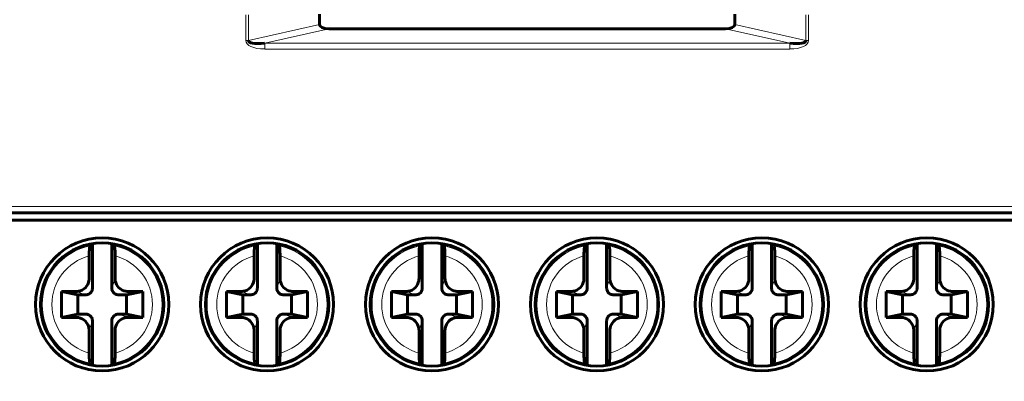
# Model space of a CAD drawing. Header units: millimetres. Extents: x 0 to 841, y 0 to 594.
# Tile 7 of 29: x 225 to 255, y 241 to 252. Entities that reach past the tile are written whole.
import ezdxf

# ---------------------------------------------------------------- set-up
doc = ezdxf.new("R2010")
doc.units = ezdxf.units.MM
doc.linetypes.add('K5LT_BASIC', pattern=[0])
doc.linetypes.add('K5LT_THIN', pattern=[0])
doc.layers.add('Системный слой', color=7, linetype='Continuous')
doc.styles.add('KDIMTEXTSTYLE', font='GOST_AU.SHX', dxfattribs={"width": 0.96, "oblique": 15, "height": 5})
doc.dimstyles.new('KDIMSTYLE (1.00)', dxfattribs={"dimtxt": 5, "dimasz": 1, "dimexe": 2, "dimexo": 0, "dimgap": 1, "dimtad": 1, "dimtxsty": 'KDIMTEXTSTYLE', "dimsah": 1, "dimcen": 0, "dimdle": 1, "dimadec": 0, "dimazin": 0, "dimtfac": 0.667, "dimtmove": 0, "dimatfit": 3, "dimfxl": 1, "dimtvp": 1, "dimtolj": 1, "dimtzin": 0, "dimarcsym": 0})

# ---------------------------------------------------------------- blocks, each defined once
blk = doc.blocks.new('KDIMARROW_01')
at = {"layer": 'Системный слой'}
blk.add_hatch(color=0, dxfattribs=at).paths.add_polyline_path([(0, 0), (-5, 0.658), (-4.5, 0), (-5, -0.658)])
at = {"layer": 'Системный слой', "color": 0, "linetype": 'K5LT_THIN', "lineweight": 18}
for p, q in [((-4.5, 0), (-5, 0.658)), ((-5, 0.658), (0, 0)), ((0, 0), (-5, -0.658)), ((-5, -0.658), (-4.5, 0)), ((0, 0), (-1, 0))]:
    blk.add_line(p, q, dxfattribs=at)

msp = doc.modelspace()

# ---------------------------------------------------------------- linework, layer by layer
at = {"layer": 'Системный слой', "color": 7, "linetype": 'K5LT_THIN', "lineweight": 18}
for p, q in [((231.932, 251.293), (231.932, 252.081)), ((232.014, 252.081), (232.014, 251.293)), ((249.179, 251.293), (249.179, 252.081)), ((249.261, 252.081), (249.261, 251.293)), ((232.014, 251.293), (234.203, 251.784)), ((246.991, 251.784), (249.179, 251.293)), ((234.492, 251.652), (232.511, 251.207)), ((248.683, 251.207), (246.701, 251.652)), ((232.014, 251.293), (231.932, 251.293)), ((232.511, 251.207), (232.511, 251.028)), ((232.511, 251.207), (248.683, 251.207)), ((248.683, 251.207), (248.683, 251.028)), ((249.261, 251.293), (249.179, 251.293)), ((248.683, 251.028), (232.511, 251.028)), ((194.435, 246.174), (265.641, 246.174)), ((227.905, 243.952), (227.805, 243.652)), ((232.985, 243.952), (232.885, 243.652)), ((238.065, 243.952), (237.965, 243.652)), ((243.145, 243.952), (243.045, 243.652)), ((248.225, 243.952), (248.125, 243.652)), ((253.305, 243.952), (253.205, 243.652)), ((226.705, 243.552), (227.005, 243.452)), ((231.785, 243.552), (232.085, 243.452)), ((236.865, 243.552), (237.165, 243.452)), ((241.945, 243.552), (242.245, 243.452)), ((247.025, 243.552), (247.325, 243.452)), ((252.105, 243.552), (252.405, 243.452)), ((227.105, 242.352), (227.205, 242.652)), ((228.305, 242.752), (228.005, 242.852)), ((232.185, 242.352), (232.285, 242.652)), ((233.385, 242.752), (233.085, 242.852)), ((237.265, 242.352), (237.365, 242.652)), ((238.465, 242.752), (238.165, 242.852)), ((242.345, 242.352), (242.445, 242.652)), ((243.545, 242.752), (243.245, 242.852)), ((247.425, 242.352), (247.525, 242.652)), ((248.625, 242.752), (248.325, 242.852)), ((252.505, 242.352), (252.605, 242.652)), ((253.705, 242.752), (253.405, 242.852))]:
    msp.add_line(p, q, dxfattribs=at)
at = {"layer": 'Системный слой', "color": 150, "linetype": 'K5LT_BASIC', "lineweight": 60, "true_color": 0x0080ff}
for p, q in [((234.203, 251.784), (234.203, 252.107)), ((246.991, 252.107), (246.991, 251.784)), ((246.701, 251.652), (234.492, 251.652)), ((265.641, 245.974), (194.435, 245.974)), ((265.605, 245.752), (194.485, 245.752)), ((227.205, 245.028), (227.205, 243.652)), ((227.805, 245.028), (227.805, 243.652)), ((232.252, 245.023), (232.211, 244.961)), ((232.285, 245.028), (232.285, 243.652)), ((232.885, 245.028), (232.885, 243.652)), ((237.365, 245.028), (237.365, 243.652)), ((237.965, 245.028), (237.965, 243.652)), ((242.445, 245.028), (242.445, 243.652)), ((243.045, 245.028), (243.045, 243.652)), ((247.525, 245.028), (247.525, 243.652)), ((248.125, 245.028), (248.125, 243.652)), ((252.605, 245.028), (252.605, 243.652)), ((253.205, 245.028), (253.205, 243.652)), ((227.105, 243.952), (227.105, 244.649)), ((227.905, 243.952), (227.905, 244.649)), ((232.185, 243.952), (232.185, 244.649)), ((232.985, 243.952), (232.985, 244.649)), ((237.265, 243.952), (237.265, 244.649)), ((238.065, 243.952), (238.065, 244.649)), ((242.345, 243.952), (242.345, 244.649)), ((243.145, 243.952), (243.145, 244.649)), ((247.425, 243.952), (247.425, 244.649)), ((248.225, 243.952), (248.225, 244.649)), ((252.505, 243.952), (252.505, 244.649)), ((253.305, 243.952), (253.305, 244.649)), ((226.255, 243.552), (226.755, 243.452)), ((226.255, 243.552), (226.255, 242.752)), ((226.705, 243.552), (226.255, 243.552)), ((228.755, 243.552), (228.255, 243.452)), ((228.305, 243.552), (228.755, 243.552)), ((228.755, 242.752), (228.755, 243.552)), ((231.335, 243.552), (231.335, 242.752)), ((231.785, 243.552), (231.335, 243.552)), ((231.335, 243.552), (231.835, 243.452)), ((233.835, 243.552), (233.335, 243.452)), ((233.385, 243.552), (233.835, 243.552)), ((233.835, 242.752), (233.835, 243.552)), ((236.415, 243.552), (236.915, 243.452)), ((236.415, 243.552), (236.415, 242.752)), ((236.865, 243.552), (236.415, 243.552)), ((238.915, 243.552), (238.415, 243.452)), ((238.465, 243.552), (238.915, 243.552)), ((238.915, 242.752), (238.915, 243.552)), ((241.495, 243.552), (241.995, 243.452)), ((241.945, 243.552), (241.495, 243.552)), ((241.495, 243.552), (241.495, 242.752)), ((243.995, 243.552), (243.495, 243.452)), ((243.545, 243.552), (243.995, 243.552)), ((243.995, 242.752), (243.995, 243.552)), ((246.575, 243.552), (247.075, 243.452)), ((246.575, 243.552), (246.575, 242.752)), ((247.025, 243.552), (246.575, 243.552)), ((249.075, 243.552), (248.575, 243.452)), ((248.625, 243.552), (249.075, 243.552)), ((249.075, 242.752), (249.075, 243.552)), ((251.655, 243.552), (252.155, 243.452)), ((251.655, 243.552), (251.655, 242.752)), ((252.105, 243.552), (251.655, 243.552)), ((254.155, 243.552), (253.655, 243.452)), ((253.705, 243.552), (254.155, 243.552)), ((254.155, 242.752), (254.155, 243.552)), ((226.755, 243.452), (227.005, 243.452)), ((226.755, 242.852), (226.755, 243.452)), ((228.005, 243.452), (228.255, 243.452)), ((228.255, 243.452), (228.255, 242.852)), ((231.835, 243.452), (232.085, 243.452)), ((231.835, 242.852), (231.835, 243.452)), ((233.085, 243.452), (233.335, 243.452)), ((233.335, 243.452), (233.335, 242.852)), ((236.915, 242.852), (236.915, 243.452)), ((236.915, 243.452), (237.165, 243.452)), ((238.165, 243.452), (238.415, 243.452)), ((238.415, 243.452), (238.415, 242.852)), ((241.995, 242.852), (241.995, 243.452)), ((241.995, 243.452), (242.245, 243.452)), ((243.245, 243.452), (243.495, 243.452)), ((243.495, 243.452), (243.495, 242.852)), ((247.075, 242.852), (247.075, 243.452)), ((247.075, 243.452), (247.325, 243.452)), ((248.325, 243.452), (248.575, 243.452)), ((248.575, 243.452), (248.575, 242.852)), ((252.155, 242.852), (252.155, 243.452)), ((252.155, 243.452), (252.405, 243.452)), ((253.405, 243.452), (253.655, 243.452)), ((253.655, 243.452), (253.655, 242.852)), ((226.255, 242.752), (226.755, 242.852)), ((226.705, 242.752), (226.255, 242.752)), ((227.005, 242.852), (226.755, 242.852)), ((227.205, 242.652), (227.205, 241.276)), ((227.805, 242.652), (227.805, 241.276)), ((228.255, 242.852), (228.005, 242.852)), ((228.755, 242.752), (228.255, 242.852)), ((228.305, 242.752), (228.755, 242.752)), ((231.335, 242.752), (231.835, 242.852)), ((231.785, 242.752), (231.335, 242.752)), ((232.085, 242.852), (231.835, 242.852)), ((232.285, 242.652), (232.285, 241.276)), ((232.885, 242.652), (232.885, 241.276)), ((233.335, 242.852), (233.085, 242.852)), ((233.835, 242.752), (233.335, 242.852)), ((233.385, 242.752), (233.835, 242.752)), ((236.415, 242.752), (236.915, 242.852)), ((236.865, 242.752), (236.415, 242.752)), ((237.165, 242.852), (236.915, 242.852)), ((237.365, 242.652), (237.365, 241.276)), ((237.965, 242.652), (237.965, 241.276)), ((238.415, 242.852), (238.165, 242.852)), ((238.915, 242.752), (238.415, 242.852)), ((238.465, 242.752), (238.915, 242.752)), ((241.495, 242.752), (241.995, 242.852)), ((241.945, 242.752), (241.495, 242.752)), ((242.245, 242.852), (241.995, 242.852)), ((242.445, 242.652), (242.445, 241.276)), ((243.045, 242.652), (243.045, 241.276)), ((243.495, 242.852), (243.245, 242.852)), ((243.995, 242.752), (243.495, 242.852)), ((243.545, 242.752), (243.995, 242.752)), ((246.575, 242.752), (247.075, 242.852)), ((247.025, 242.752), (246.575, 242.752)), ((247.325, 242.852), (247.075, 242.852)), ((247.525, 242.652), (247.525, 241.276)), ((248.125, 242.652), (248.125, 241.276)), ((248.575, 242.852), (248.325, 242.852)), ((249.075, 242.752), (248.575, 242.852)), ((248.625, 242.752), (249.075, 242.752)), ((251.655, 242.752), (252.155, 242.852)), ((252.105, 242.752), (251.655, 242.752)), ((252.405, 242.852), (252.155, 242.852)), ((252.605, 242.652), (252.605, 241.276)), ((253.205, 242.652), (253.205, 241.276)), ((253.655, 242.852), (253.405, 242.852)), ((254.155, 242.752), (253.655, 242.852)), ((253.705, 242.752), (254.155, 242.752)), ((227.105, 242.352), (227.105, 241.654)), ((227.905, 242.352), (227.905, 241.654)), ((232.185, 242.352), (232.185, 241.654)), ((232.985, 242.352), (232.985, 241.654)), ((237.265, 242.352), (237.265, 241.654)), ((238.065, 242.352), (238.065, 241.654)), ((242.345, 242.352), (242.345, 241.654)), ((243.145, 242.352), (243.145, 241.654)), ((247.425, 242.352), (247.425, 241.654)), ((248.225, 242.352), (248.225, 241.654)), ((252.505, 242.352), (252.505, 241.654)), ((253.305, 242.352), (253.305, 241.654)), ((227.838, 241.281), (227.879, 241.343)), ((237.998, 241.281), (238.039, 241.343)), ((243.078, 241.281), (243.119, 241.343)), ((248.158, 241.281), (248.199, 241.343)), ((253.238, 241.281), (253.279, 241.343))]:
    msp.add_line(p, q, dxfattribs=at)
for centre, radius in [((227.505, 243.152), 2.05), ((232.585, 243.152), 2.05), ((237.665, 243.152), 2.05), ((242.745, 243.152), 2.05), ((247.825, 243.152), 2.05), ((252.905, 243.152), 2.05), ((227.505, 243.152), 1.9), ((232.585, 243.152), 1.9), ((237.665, 243.152), 1.9), ((242.745, 243.152), 1.9), ((247.825, 243.152), 1.9), ((252.905, 243.152), 1.9)]:
    msp.add_circle(centre, radius, dxfattribs=at)
at = {"layer": 'Системный слой', "color": 7, "linetype": 'K5LT_THIN', "lineweight": 18}
for centre, radius, start, end in [((227.505, 243.152), 1.848, 101.6727, 258.3274), ((227.505, 243.152), 1.848, 0, 78.3274), ((232.585, 243.152), 1.848, 101.6726, 258.3274), ((232.585, 243.152), 1.848, 0, 78.3274), ((237.665, 243.152), 1.848, 101.6727, 258.3274), ((237.665, 243.152), 1.848, 360, 78.3274), ((242.745, 243.152), 1.848, 101.6727, 258.3274), ((242.745, 243.152), 1.848, 360, 78.3274), ((247.825, 243.152), 1.848, 101.6727, 258.3274), ((247.825, 243.152), 1.848, 0, 78.3274), ((252.905, 243.152), 1.848, 101.6727, 258.3274), ((252.905, 243.152), 1.848, 360, 78.3274), ((227.505, 243.152), 1.55, 104.9553, 255.0448), ((227.505, 243.152), 1.55, 284.9552, 75.0448), ((232.585, 243.152), 1.55, 104.9553, 255.0448), ((232.585, 243.152), 1.55, 284.9552, 75.0448), ((237.665, 243.152), 1.55, 104.9553, 255.0448), ((237.665, 243.152), 1.55, 284.9552, 75.0448), ((242.745, 243.152), 1.55, 104.9553, 255.0448), ((242.745, 243.152), 1.55, 284.9552, 75.0448), ((247.825, 243.152), 1.55, 104.9553, 255.0448), ((247.825, 243.152), 1.55, 284.9552, 75.0448), ((252.905, 243.152), 1.55, 104.9553, 255.0448), ((252.905, 243.152), 1.55, 284.9552, 75.0448), ((227.505, 243.152), 1.848, 281.6726, 0), ((232.585, 243.152), 1.848, 281.6727, 0), ((237.665, 243.152), 1.848, 281.6726, 0), ((242.745, 243.152), 1.848, 281.6726, 0), ((247.825, 243.152), 1.848, 281.6726, 0), ((252.905, 243.152), 1.848, 281.6726, 0)]:
    msp.add_arc(centre, radius, start, end, dxfattribs=at)
at = {"layer": 'Системный слой', "color": 150, "linetype": 'K5LT_BASIC', "lineweight": 60, "true_color": 0x0080ff}
for centre, major_axis, ratio, start_param, end_param in [((234.691, 251.876), (-0.486, -0.109), 0.401246, 6.193357, 7.343909), ((246.502, 251.876), (-0.486, 0.109), 0.401246, 2.080869, 3.231421), ((232.909, 251.476), (-0.894, -0.201), 0.218187, 6.193357, 7.343909), ((248.284, 251.476), (-0.894, 0.201), 0.218187, 2.080869, 3.231421)]:
    msp.add_ellipse(centre, major_axis=major_axis, ratio=ratio, start_param=start_param, end_param=end_param, dxfattribs=at)
at = {"layer": 'Системный слой', "color": 7, "linetype": 'K5LT_THIN', "lineweight": 18}
for centre, major_axis, start_param, end_param in [((232.909, 251.476), (-0.973, -0.218), 6.193357, 7.343909), ((248.284, 251.476), (-0.973, 0.218), 2.080869, 3.231421)]:
    msp.add_ellipse(centre, major_axis=major_axis, ratio=0.401246, start_param=start_param, end_param=end_param, dxfattribs=at)
at = {"layer": 'Системный слой', "color": 150, "linetype": 'K5LT_BASIC', "lineweight": 60, "true_color": 0x0080ff}
for points, knots in [([(227.131, 244.961), (227.128, 244.956), (227.125, 244.945), (227.122, 244.929), (227.119, 244.913), (227.116, 244.892), (227.114, 244.867), (227.111, 244.842), (227.109, 244.812), (227.108, 244.78), (227.106, 244.748), (227.106, 244.713), (227.105, 244.678), (227.105, 244.668), (227.105, 244.659), (227.105, 244.649)], [0, 0, 0, 0, 0.230944, 0.230944, 0.230944, 0.461607, 0.461607, 0.461607, 0.696552, 0.696552, 0.696552, 0.936934, 0.936934, 0.936934, 1, 1, 1, 1]), ([(227.172, 245.023), (227.167, 245.014), (227.153, 244.994), (227.139, 244.974), (227.131, 244.961)], [0.4416592, 0.4416592, 0.4416592, 0.4416592, 0.6666667, 1, 1, 1, 1]), ([(227.879, 244.961), (227.871, 244.974), (227.857, 244.994), (227.843, 245.014), (227.838, 245.023)], [0, 0, 0, 0, 0.3333333, 0.558337, 0.558337, 0.558337, 0.558337]), ([(227.905, 244.649), (227.905, 244.685), (227.905, 244.722), (227.903, 244.755), (227.902, 244.789), (227.9, 244.821), (227.898, 244.849), (227.896, 244.877), (227.893, 244.901), (227.89, 244.92), (227.887, 244.938), (227.884, 244.951), (227.88, 244.958), (227.88, 244.96), (227.879, 244.96), (227.879, 244.961)], [0, 0, 0, 0, 0.243126, 0.243126, 0.243126, 0.486334, 0.486334, 0.486334, 0.727968, 0.727968, 0.727968, 0.964493, 0.964493, 0.964493, 1, 1, 1, 1]), ([(232.211, 244.961), (232.208, 244.956), (232.205, 244.945), (232.202, 244.929), (232.199, 244.913), (232.196, 244.892), (232.194, 244.867), (232.191, 244.842), (232.189, 244.812), (232.188, 244.78), (232.186, 244.748), (232.186, 244.713), (232.185, 244.678), (232.185, 244.668), (232.185, 244.659), (232.185, 244.649)], [0, 0, 0, 0, 0.230944, 0.230944, 0.230944, 0.461607, 0.461607, 0.461607, 0.696553, 0.696553, 0.696553, 0.936934, 0.936934, 0.936934, 1, 1, 1, 1]), ([(232.985, 244.649), (232.985, 244.685), (232.985, 244.722), (232.983, 244.755), (232.982, 244.789), (232.98, 244.821), (232.978, 244.849), (232.976, 244.877), (232.973, 244.901), (232.97, 244.92), (232.967, 244.938), (232.964, 244.951), (232.96, 244.958), (232.96, 244.96), (232.959, 244.96), (232.959, 244.961)], [0, 0, 0, 0, 0.243126, 0.243126, 0.243126, 0.486334, 0.486334, 0.486334, 0.727968, 0.727968, 0.727968, 0.964493, 0.964493, 0.964493, 1, 1, 1, 1]), ([(237.291, 244.961), (237.288, 244.956), (237.285, 244.945), (237.282, 244.929), (237.279, 244.913), (237.276, 244.892), (237.274, 244.867), (237.271, 244.842), (237.269, 244.812), (237.268, 244.78), (237.266, 244.748), (237.266, 244.713), (237.265, 244.678), (237.265, 244.668), (237.265, 244.659), (237.265, 244.649)], [0, 0, 0, 0, 0.230944, 0.230944, 0.230944, 0.461607, 0.461607, 0.461607, 0.696552, 0.696552, 0.696552, 0.936934, 0.936934, 0.936934, 1, 1, 1, 1]), ([(237.332, 245.023), (237.327, 245.014), (237.313, 244.994), (237.299, 244.974), (237.291, 244.961)], [0.4416592, 0.4416592, 0.4416592, 0.4416592, 0.6666667, 1, 1, 1, 1]), ([(238.039, 244.961), (238.031, 244.974), (238.017, 244.994), (238.003, 245.014), (237.998, 245.023)], [0, 0, 0, 0, 0.3333333, 0.558337, 0.558337, 0.558337, 0.558337]), ([(238.065, 244.649), (238.065, 244.685), (238.065, 244.722), (238.063, 244.755), (238.062, 244.789), (238.06, 244.821), (238.058, 244.849), (238.056, 244.877), (238.053, 244.901), (238.05, 244.92), (238.047, 244.938), (238.044, 244.951), (238.04, 244.958), (238.04, 244.96), (238.039, 244.96), (238.039, 244.961)], [0, 0, 0, 0, 0.243126, 0.243126, 0.243126, 0.486334, 0.486334, 0.486334, 0.727968, 0.727968, 0.727968, 0.964493, 0.964493, 0.964493, 1, 1, 1, 1]), ([(242.371, 244.961), (242.368, 244.956), (242.365, 244.945), (242.362, 244.929), (242.359, 244.913), (242.356, 244.892), (242.354, 244.867), (242.351, 244.842), (242.349, 244.812), (242.348, 244.78), (242.346, 244.748), (242.346, 244.713), (242.345, 244.678), (242.345, 244.668), (242.345, 244.659), (242.345, 244.649)], [0, 0, 0, 0, 0.230944, 0.230944, 0.230944, 0.461607, 0.461607, 0.461607, 0.696552, 0.696552, 0.696552, 0.936934, 0.936934, 0.936934, 1, 1, 1, 1]), ([(242.412, 245.023), (242.407, 245.014), (242.393, 244.994), (242.379, 244.974), (242.371, 244.961)], [0.4416592, 0.4416592, 0.4416592, 0.4416592, 0.6666667, 1, 1, 1, 1]), ([(243.119, 244.961), (243.111, 244.974), (243.097, 244.994), (243.083, 245.014), (243.078, 245.023)], [0, 0, 0, 0, 0.3333333, 0.558337, 0.558337, 0.558337, 0.558337]), ([(243.145, 244.649), (243.145, 244.685), (243.145, 244.722), (243.143, 244.755), (243.142, 244.789), (243.14, 244.821), (243.138, 244.849), (243.136, 244.877), (243.133, 244.901), (243.13, 244.92), (243.127, 244.938), (243.124, 244.951), (243.12, 244.958), (243.12, 244.96), (243.119, 244.96), (243.119, 244.961)], [0, 0, 0, 0, 0.243126, 0.243126, 0.243126, 0.486334, 0.486334, 0.486334, 0.727968, 0.727968, 0.727968, 0.964493, 0.964493, 0.964493, 1, 1, 1, 1]), ([(247.451, 244.961), (247.448, 244.956), (247.445, 244.945), (247.442, 244.929), (247.439, 244.913), (247.436, 244.892), (247.434, 244.867), (247.431, 244.842), (247.429, 244.812), (247.428, 244.78), (247.426, 244.748), (247.426, 244.713), (247.425, 244.678), (247.425, 244.668), (247.425, 244.659), (247.425, 244.649)], [0, 0, 0, 0, 0.230944, 0.230944, 0.230944, 0.461607, 0.461607, 0.461607, 0.696552, 0.696552, 0.696552, 0.936934, 0.936934, 0.936934, 1, 1, 1, 1]), ([(247.492, 245.023), (247.487, 245.014), (247.473, 244.994), (247.459, 244.974), (247.451, 244.961)], [0.4416592, 0.4416592, 0.4416592, 0.4416592, 0.6666667, 1, 1, 1, 1]), ([(248.199, 244.961), (248.191, 244.974), (248.177, 244.994), (248.163, 245.014), (248.158, 245.023)], [0, 0, 0, 0, 0.3333333, 0.558337, 0.558337, 0.558337, 0.558337]), ([(248.225, 244.649), (248.225, 244.685), (248.225, 244.722), (248.223, 244.755), (248.222, 244.789), (248.22, 244.821), (248.218, 244.849), (248.216, 244.877), (248.213, 244.901), (248.21, 244.92), (248.207, 244.938), (248.204, 244.951), (248.2, 244.958), (248.2, 244.96), (248.199, 244.96), (248.199, 244.961)], [0, 0, 0, 0, 0.243126, 0.243126, 0.243126, 0.486334, 0.486334, 0.486334, 0.727968, 0.727968, 0.727968, 0.964493, 0.964493, 0.964493, 1, 1, 1, 1]), ([(252.531, 244.961), (252.528, 244.956), (252.525, 244.945), (252.522, 244.929), (252.519, 244.913), (252.516, 244.892), (252.514, 244.867), (252.511, 244.842), (252.509, 244.812), (252.508, 244.78), (252.506, 244.748), (252.506, 244.713), (252.505, 244.678), (252.505, 244.668), (252.505, 244.659), (252.505, 244.649)], [0, 0, 0, 0, 0.230944, 0.230944, 0.230944, 0.461607, 0.461607, 0.461607, 0.696552, 0.696552, 0.696552, 0.936934, 0.936934, 0.936934, 1, 1, 1, 1]), ([(252.572, 245.023), (252.567, 245.014), (252.553, 244.994), (252.539, 244.974), (252.531, 244.961)], [0.4416592, 0.4416592, 0.4416592, 0.4416592, 0.6666667, 1, 1, 1, 1]), ([(253.279, 244.961), (253.271, 244.974), (253.257, 244.994), (253.243, 245.014), (253.238, 245.023)], [0, 0, 0, 0, 0.3333333, 0.558337, 0.558337, 0.558337, 0.558337]), ([(253.305, 244.649), (253.305, 244.685), (253.305, 244.722), (253.303, 244.755), (253.302, 244.789), (253.3, 244.821), (253.298, 244.849), (253.296, 244.877), (253.293, 244.901), (253.29, 244.92), (253.287, 244.938), (253.284, 244.951), (253.28, 244.958), (253.28, 244.96), (253.279, 244.96), (253.279, 244.961)], [0, 0, 0, 0, 0.243126, 0.243126, 0.243126, 0.486334, 0.486334, 0.486334, 0.727968, 0.727968, 0.727968, 0.964493, 0.964493, 0.964493, 1, 1, 1, 1]), ([(227.105, 243.952), (227.105, 243.929), (227.096, 243.824), (227.006, 243.651), (226.833, 243.561), (226.728, 243.552), (226.705, 243.552)], [0, 0, 0, 0, 0.108787, 0.5, 0.891212, 1, 1, 1, 1]), ([(228.305, 243.552), (228.282, 243.552), (228.178, 243.561), (228.004, 243.651), (227.914, 243.824), (227.905, 243.929), (227.905, 243.952)], [0, 0, 0, 0, 0.108787, 0.5, 0.891213, 1, 1, 1, 1]), ([(232.185, 243.952), (232.185, 243.929), (232.176, 243.824), (232.086, 243.651), (231.913, 243.561), (231.808, 243.552), (231.785, 243.552)], [0, 0, 0, 0, 0.108787, 0.5, 0.891212, 1, 1, 1, 1]), ([(233.385, 243.552), (233.362, 243.552), (233.258, 243.561), (233.084, 243.651), (232.994, 243.824), (232.985, 243.929), (232.985, 243.952)], [0, 0, 0, 0, 0.108787, 0.5, 0.891213, 1, 1, 1, 1]), ([(237.265, 243.952), (237.265, 243.929), (237.256, 243.824), (237.166, 243.651), (236.993, 243.561), (236.888, 243.552), (236.865, 243.552)], [0, 0, 0, 0, 0.108787, 0.5, 0.891212, 1, 1, 1, 1]), ([(238.465, 243.552), (238.442, 243.552), (238.338, 243.561), (238.164, 243.651), (238.074, 243.824), (238.065, 243.929), (238.065, 243.952)], [0, 0, 0, 0, 0.108787, 0.5, 0.891213, 1, 1, 1, 1]), ([(242.345, 243.952), (242.345, 243.929), (242.336, 243.824), (242.246, 243.651), (242.073, 243.561), (241.968, 243.552), (241.945, 243.552)], [0, 0, 0, 0, 0.108787, 0.5, 0.891212, 1, 1, 1, 1]), ([(243.545, 243.552), (243.522, 243.552), (243.418, 243.561), (243.244, 243.651), (243.154, 243.824), (243.145, 243.929), (243.145, 243.952)], [0, 0, 0, 0, 0.108787, 0.5, 0.891213, 1, 1, 1, 1]), ([(247.425, 243.952), (247.425, 243.929), (247.416, 243.824), (247.326, 243.651), (247.153, 243.561), (247.048, 243.552), (247.025, 243.552)], [0, 0, 0, 0, 0.108787, 0.5, 0.891212, 1, 1, 1, 1]), ([(248.625, 243.552), (248.602, 243.552), (248.498, 243.561), (248.324, 243.651), (248.234, 243.824), (248.225, 243.929), (248.225, 243.952)], [0, 0, 0, 0, 0.108787, 0.5, 0.891213, 1, 1, 1, 1]), ([(252.505, 243.952), (252.505, 243.929), (252.496, 243.824), (252.406, 243.651), (252.233, 243.561), (252.128, 243.552), (252.105, 243.552)], [0, 0, 0, 0, 0.108787, 0.5, 0.891212, 1, 1, 1, 1]), ([(253.705, 243.552), (253.682, 243.552), (253.578, 243.561), (253.404, 243.651), (253.314, 243.824), (253.305, 243.929), (253.305, 243.952)], [0, 0, 0, 0, 0.108787, 0.5, 0.891213, 1, 1, 1, 1]), ([(227.005, 243.452), (227.017, 243.452), (227.069, 243.456), (227.156, 243.501), (227.201, 243.588), (227.205, 243.641), (227.205, 243.652)], [0, 0, 0, 0, 0.108785, 0.5, 0.891214, 1, 1, 1, 1]), ([(227.805, 243.652), (227.805, 243.641), (227.81, 243.588), (227.855, 243.501), (227.941, 243.456), (227.994, 243.452), (228.005, 243.452)], [0, 0, 0, 0, 0.108785, 0.5, 0.891215, 1, 1, 1, 1]), ([(232.085, 243.452), (232.097, 243.452), (232.149, 243.456), (232.236, 243.501), (232.281, 243.588), (232.285, 243.641), (232.285, 243.652)], [0, 0, 0, 0, 0.108785, 0.5, 0.891214, 1, 1, 1, 1]), ([(232.885, 243.652), (232.885, 243.641), (232.89, 243.588), (232.935, 243.501), (233.021, 243.456), (233.074, 243.452), (233.085, 243.452)], [0, 0, 0, 0, 0.108785, 0.5, 0.891215, 1, 1, 1, 1]), ([(237.165, 243.452), (237.177, 243.452), (237.229, 243.456), (237.316, 243.501), (237.361, 243.588), (237.365, 243.641), (237.365, 243.652)], [0, 0, 0, 0, 0.108785, 0.5, 0.891214, 1, 1, 1, 1]), ([(237.965, 243.652), (237.965, 243.641), (237.97, 243.588), (238.015, 243.501), (238.101, 243.456), (238.154, 243.452), (238.165, 243.452)], [0, 0, 0, 0, 0.108785, 0.5, 0.891215, 1, 1, 1, 1]), ([(242.245, 243.452), (242.257, 243.452), (242.309, 243.456), (242.396, 243.501), (242.441, 243.588), (242.445, 243.641), (242.445, 243.652)], [0, 0, 0, 0, 0.108785, 0.5, 0.891214, 1, 1, 1, 1]), ([(243.045, 243.652), (243.045, 243.641), (243.05, 243.588), (243.095, 243.501), (243.181, 243.456), (243.234, 243.452), (243.245, 243.452)], [0, 0, 0, 0, 0.108785, 0.5, 0.891215, 1, 1, 1, 1]), ([(247.325, 243.452), (247.337, 243.452), (247.389, 243.456), (247.476, 243.501), (247.521, 243.588), (247.525, 243.641), (247.525, 243.652)], [0, 0, 0, 0, 0.108785, 0.5, 0.891214, 1, 1, 1, 1]), ([(248.125, 243.652), (248.125, 243.641), (248.13, 243.588), (248.175, 243.501), (248.261, 243.456), (248.314, 243.452), (248.325, 243.452)], [0, 0, 0, 0, 0.108785, 0.5, 0.891215, 1, 1, 1, 1]), ([(252.405, 243.452), (252.417, 243.452), (252.469, 243.456), (252.556, 243.501), (252.601, 243.588), (252.605, 243.641), (252.605, 243.652)], [0, 0, 0, 0, 0.108785, 0.5, 0.891214, 1, 1, 1, 1]), ([(253.205, 243.652), (253.205, 243.641), (253.21, 243.588), (253.255, 243.501), (253.341, 243.456), (253.394, 243.452), (253.405, 243.452)], [0, 0, 0, 0, 0.108785, 0.5, 0.891215, 1, 1, 1, 1]), ([(226.705, 242.752), (226.728, 242.752), (226.833, 242.743), (227.006, 242.653), (227.096, 242.479), (227.105, 242.375), (227.105, 242.352)], [0, 0, 0, 0, 0.108787, 0.5, 0.891213, 1, 1, 1, 1]), ([(227.205, 242.652), (227.205, 242.663), (227.201, 242.716), (227.156, 242.803), (227.069, 242.848), (227.017, 242.852), (227.005, 242.852)], [0, 0, 0, 0, 0.108785, 0.5, 0.891215, 1, 1, 1, 1]), ([(228.005, 242.852), (227.994, 242.852), (227.941, 242.848), (227.855, 242.803), (227.81, 242.716), (227.805, 242.663), (227.805, 242.652)], [0, 0, 0, 0, 0.108785, 0.5, 0.891216, 1, 1, 1, 1]), ([(227.905, 242.352), (227.905, 242.375), (227.914, 242.479), (228.004, 242.653), (228.178, 242.743), (228.282, 242.752), (228.305, 242.752)], [0, 0, 0, 0, 0.108787, 0.5, 0.891212, 1, 1, 1, 1]), ([(231.785, 242.752), (231.808, 242.752), (231.913, 242.743), (232.086, 242.653), (232.176, 242.479), (232.185, 242.375), (232.185, 242.352)], [0, 0, 0, 0, 0.108787, 0.5, 0.891213, 1, 1, 1, 1]), ([(232.285, 242.652), (232.285, 242.663), (232.281, 242.716), (232.236, 242.803), (232.149, 242.848), (232.097, 242.852), (232.085, 242.852)], [0, 0, 0, 0, 0.108785, 0.5, 0.891215, 1, 1, 1, 1]), ([(233.085, 242.852), (233.074, 242.852), (233.021, 242.848), (232.935, 242.803), (232.89, 242.716), (232.885, 242.663), (232.885, 242.652)], [0, 0, 0, 0, 0.108785, 0.5, 0.891216, 1, 1, 1, 1]), ([(232.985, 242.352), (232.985, 242.375), (232.994, 242.479), (233.084, 242.653), (233.258, 242.743), (233.362, 242.752), (233.385, 242.752)], [0, 0, 0, 0, 0.108787, 0.5, 0.891212, 1, 1, 1, 1]), ([(236.865, 242.752), (236.888, 242.752), (236.993, 242.743), (237.166, 242.653), (237.256, 242.479), (237.265, 242.375), (237.265, 242.352)], [0, 0, 0, 0, 0.108787, 0.5, 0.891213, 1, 1, 1, 1]), ([(237.365, 242.652), (237.365, 242.663), (237.361, 242.716), (237.316, 242.803), (237.229, 242.848), (237.177, 242.852), (237.165, 242.852)], [0, 0, 0, 0, 0.108785, 0.5, 0.891215, 1, 1, 1, 1]), ([(238.165, 242.852), (238.154, 242.852), (238.101, 242.848), (238.015, 242.803), (237.97, 242.716), (237.965, 242.663), (237.965, 242.652)], [0, 0, 0, 0, 0.108785, 0.5, 0.891216, 1, 1, 1, 1]), ([(238.065, 242.352), (238.065, 242.375), (238.074, 242.479), (238.164, 242.653), (238.338, 242.743), (238.442, 242.752), (238.465, 242.752)], [0, 0, 0, 0, 0.108787, 0.5, 0.891212, 1, 1, 1, 1]), ([(241.945, 242.752), (241.968, 242.752), (242.073, 242.743), (242.246, 242.653), (242.336, 242.479), (242.345, 242.375), (242.345, 242.352)], [0, 0, 0, 0, 0.108787, 0.5, 0.891213, 1, 1, 1, 1]), ([(242.445, 242.652), (242.445, 242.663), (242.441, 242.716), (242.396, 242.803), (242.309, 242.848), (242.257, 242.852), (242.245, 242.852)], [0, 0, 0, 0, 0.108785, 0.5, 0.891215, 1, 1, 1, 1]), ([(243.245, 242.852), (243.234, 242.852), (243.181, 242.848), (243.095, 242.803), (243.05, 242.716), (243.045, 242.663), (243.045, 242.652)], [0, 0, 0, 0, 0.108785, 0.5, 0.891216, 1, 1, 1, 1]), ([(243.145, 242.352), (243.145, 242.375), (243.154, 242.479), (243.244, 242.653), (243.418, 242.743), (243.522, 242.752), (243.545, 242.752)], [0, 0, 0, 0, 0.108787, 0.5, 0.891212, 1, 1, 1, 1]), ([(247.025, 242.752), (247.048, 242.752), (247.153, 242.743), (247.326, 242.653), (247.416, 242.479), (247.425, 242.375), (247.425, 242.352)], [0, 0, 0, 0, 0.108787, 0.5, 0.891213, 1, 1, 1, 1]), ([(247.525, 242.652), (247.525, 242.663), (247.521, 242.716), (247.476, 242.803), (247.389, 242.848), (247.337, 242.852), (247.325, 242.852)], [0, 0, 0, 0, 0.108785, 0.5, 0.891215, 1, 1, 1, 1]), ([(248.325, 242.852), (248.314, 242.852), (248.261, 242.848), (248.175, 242.803), (248.13, 242.716), (248.125, 242.663), (248.125, 242.652)], [0, 0, 0, 0, 0.108785, 0.5, 0.891216, 1, 1, 1, 1]), ([(248.225, 242.352), (248.225, 242.375), (248.234, 242.479), (248.324, 242.653), (248.498, 242.743), (248.602, 242.752), (248.625, 242.752)], [0, 0, 0, 0, 0.108787, 0.5, 0.891212, 1, 1, 1, 1]), ([(252.105, 242.752), (252.128, 242.752), (252.233, 242.743), (252.406, 242.653), (252.496, 242.479), (252.505, 242.375), (252.505, 242.352)], [0, 0, 0, 0, 0.108787, 0.5, 0.891213, 1, 1, 1, 1]), ([(252.605, 242.652), (252.605, 242.663), (252.601, 242.716), (252.556, 242.803), (252.469, 242.848), (252.417, 242.852), (252.405, 242.852)], [0, 0, 0, 0, 0.108785, 0.5, 0.891215, 1, 1, 1, 1]), ([(253.405, 242.852), (253.394, 242.852), (253.341, 242.848), (253.255, 242.803), (253.21, 242.716), (253.205, 242.663), (253.205, 242.652)], [0, 0, 0, 0, 0.108785, 0.5, 0.891216, 1, 1, 1, 1]), ([(253.305, 242.352), (253.305, 242.375), (253.314, 242.479), (253.404, 242.653), (253.578, 242.743), (253.682, 242.752), (253.705, 242.752)], [0, 0, 0, 0, 0.108787, 0.5, 0.891212, 1, 1, 1, 1]), ([(227.105, 241.654), (227.105, 241.619), (227.106, 241.582), (227.107, 241.548), (227.108, 241.515), (227.11, 241.482), (227.112, 241.454), (227.114, 241.427), (227.117, 241.402), (227.12, 241.384), (227.123, 241.366), (227.126, 241.352), (227.13, 241.345), (227.13, 241.344), (227.131, 241.343), (227.131, 241.343)], [0, 0, 0, 0, 0.243125, 0.243125, 0.243125, 0.486333, 0.486333, 0.486333, 0.727967, 0.727967, 0.727967, 0.964491, 0.964491, 0.964491, 1, 1, 1, 1]), ([(227.879, 241.343), (227.882, 241.348), (227.886, 241.359), (227.889, 241.375), (227.892, 241.391), (227.894, 241.412), (227.897, 241.437), (227.899, 241.462), (227.901, 241.492), (227.902, 241.523), (227.904, 241.556), (227.905, 241.591), (227.905, 241.626), (227.905, 241.636), (227.905, 241.645), (227.905, 241.654)], [0, 0, 0, 0, 0.230946, 0.230946, 0.230946, 0.461609, 0.461609, 0.461609, 0.696555, 0.696555, 0.696555, 0.936937, 0.936937, 0.936937, 1, 1, 1, 1]), ([(232.185, 241.654), (232.185, 241.619), (232.186, 241.582), (232.187, 241.548), (232.188, 241.515), (232.19, 241.482), (232.192, 241.454), (232.194, 241.427), (232.197, 241.402), (232.2, 241.384), (232.203, 241.366), (232.206, 241.352), (232.21, 241.345), (232.21, 241.344), (232.211, 241.343), (232.211, 241.343)], [0, 0, 0, 0, 0.243125, 0.243125, 0.243125, 0.486333, 0.486333, 0.486333, 0.727967, 0.727967, 0.727967, 0.964491, 0.964491, 0.964491, 1, 1, 1, 1]), ([(232.959, 241.343), (232.962, 241.348), (232.966, 241.359), (232.969, 241.375), (232.972, 241.391), (232.974, 241.412), (232.977, 241.437), (232.979, 241.462), (232.981, 241.492), (232.982, 241.523), (232.984, 241.556), (232.985, 241.591), (232.985, 241.626), (232.985, 241.636), (232.985, 241.645), (232.985, 241.654)], [0, 0, 0, 0, 0.230946, 0.230946, 0.230946, 0.461609, 0.461609, 0.461609, 0.696555, 0.696555, 0.696555, 0.936937, 0.936937, 0.936937, 1, 1, 1, 1]), ([(237.265, 241.654), (237.265, 241.619), (237.266, 241.582), (237.267, 241.548), (237.268, 241.515), (237.27, 241.482), (237.272, 241.454), (237.274, 241.427), (237.277, 241.402), (237.28, 241.384), (237.283, 241.366), (237.286, 241.352), (237.29, 241.345), (237.29, 241.344), (237.291, 241.343), (237.291, 241.343)], [0, 0, 0, 0, 0.243125, 0.243125, 0.243125, 0.486333, 0.486333, 0.486333, 0.727967, 0.727967, 0.727967, 0.964491, 0.964491, 0.964491, 1, 1, 1, 1]), ([(238.039, 241.343), (238.042, 241.348), (238.046, 241.359), (238.049, 241.375), (238.052, 241.391), (238.054, 241.412), (238.057, 241.437), (238.059, 241.462), (238.061, 241.492), (238.062, 241.523), (238.064, 241.556), (238.065, 241.591), (238.065, 241.626), (238.065, 241.636), (238.065, 241.645), (238.065, 241.654)], [0, 0, 0, 0, 0.230946, 0.230946, 0.230946, 0.461609, 0.461609, 0.461609, 0.696555, 0.696555, 0.696555, 0.936937, 0.936937, 0.936937, 1, 1, 1, 1]), ([(242.345, 241.654), (242.345, 241.619), (242.346, 241.582), (242.347, 241.548), (242.348, 241.515), (242.35, 241.482), (242.352, 241.454), (242.354, 241.427), (242.357, 241.402), (242.36, 241.384), (242.363, 241.366), (242.366, 241.352), (242.37, 241.345), (242.37, 241.344), (242.371, 241.343), (242.371, 241.343)], [0, 0, 0, 0, 0.243125, 0.243125, 0.243125, 0.486333, 0.486333, 0.486333, 0.727967, 0.727967, 0.727967, 0.964491, 0.964491, 0.964491, 1, 1, 1, 1]), ([(243.119, 241.343), (243.122, 241.348), (243.126, 241.359), (243.129, 241.375), (243.132, 241.391), (243.134, 241.412), (243.137, 241.437), (243.139, 241.462), (243.141, 241.492), (243.142, 241.523), (243.144, 241.556), (243.145, 241.591), (243.145, 241.626), (243.145, 241.636), (243.145, 241.645), (243.145, 241.654)], [0, 0, 0, 0, 0.230946, 0.230946, 0.230946, 0.461609, 0.461609, 0.461609, 0.696555, 0.696555, 0.696555, 0.936937, 0.936937, 0.936937, 1, 1, 1, 1]), ([(247.425, 241.654), (247.425, 241.619), (247.426, 241.582), (247.427, 241.548), (247.428, 241.515), (247.43, 241.482), (247.432, 241.454), (247.434, 241.427), (247.437, 241.402), (247.44, 241.384), (247.443, 241.366), (247.446, 241.352), (247.45, 241.345), (247.45, 241.344), (247.451, 241.343), (247.451, 241.343)], [0, 0, 0, 0, 0.243125, 0.243125, 0.243125, 0.486333, 0.486333, 0.486333, 0.727967, 0.727967, 0.727967, 0.964491, 0.964491, 0.964491, 1, 1, 1, 1]), ([(248.199, 241.343), (248.202, 241.348), (248.206, 241.359), (248.209, 241.375), (248.212, 241.391), (248.214, 241.412), (248.217, 241.437), (248.219, 241.462), (248.221, 241.492), (248.222, 241.523), (248.224, 241.556), (248.225, 241.591), (248.225, 241.626), (248.225, 241.636), (248.225, 241.645), (248.225, 241.654)], [0, 0, 0, 0, 0.230946, 0.230946, 0.230946, 0.461609, 0.461609, 0.461609, 0.696555, 0.696555, 0.696555, 0.936937, 0.936937, 0.936937, 1, 1, 1, 1]), ([(252.505, 241.654), (252.505, 241.619), (252.506, 241.582), (252.507, 241.548), (252.508, 241.515), (252.51, 241.482), (252.512, 241.454), (252.514, 241.427), (252.517, 241.402), (252.52, 241.384), (252.523, 241.366), (252.526, 241.352), (252.53, 241.345), (252.53, 241.344), (252.531, 241.343), (252.531, 241.343)], [0, 0, 0, 0, 0.243125, 0.243125, 0.243125, 0.486333, 0.486333, 0.486333, 0.727967, 0.727967, 0.727967, 0.964491, 0.964491, 0.964491, 1, 1, 1, 1]), ([(253.279, 241.343), (253.282, 241.348), (253.286, 241.359), (253.289, 241.375), (253.292, 241.391), (253.294, 241.412), (253.297, 241.437), (253.299, 241.462), (253.301, 241.492), (253.302, 241.523), (253.304, 241.556), (253.305, 241.591), (253.305, 241.626), (253.305, 241.636), (253.305, 241.645), (253.305, 241.654)], [0, 0, 0, 0, 0.230946, 0.230946, 0.230946, 0.461609, 0.461609, 0.461609, 0.696555, 0.696555, 0.696555, 0.936937, 0.936937, 0.936937, 1, 1, 1, 1]), ([(232.211, 241.343), (232.219, 241.33), (232.233, 241.31), (232.247, 241.289), (232.252, 241.281)], [0, 0, 0, 0, 0.3333333, 0.558337, 0.558337, 0.558337, 0.558337]), ([(232.918, 241.281), (232.923, 241.289), (232.937, 241.31), (232.951, 241.33), (232.959, 241.343)], [0.4416592, 0.4416592, 0.4416592, 0.4416592, 0.6666667, 1, 1, 1, 1])]:
    msp.add_open_spline(points, degree=3, knots=knots, dxfattribs=at)
for points in [[(232.959, 244.961), (232.945, 244.982), (232.932, 245.002), (232.918, 245.023)], [(227.131, 241.343), (227.145, 241.322), (227.159, 241.302), (227.172, 241.281)], [(237.291, 241.343), (237.305, 241.322), (237.319, 241.302), (237.332, 241.281)], [(242.371, 241.343), (242.385, 241.322), (242.399, 241.302), (242.412, 241.281)], [(247.451, 241.343), (247.465, 241.322), (247.479, 241.302), (247.492, 241.281)], [(252.531, 241.343), (252.545, 241.322), (252.559, 241.302), (252.572, 241.281)]]:
    msp.add_open_spline(points, degree=3, dxfattribs=at)

# ---------------------------------------------------------------- dimensions: what is measured, and where the dimension line sits
at = {"layer": 'Системный слой', "color": 7}
msp.add_linear_dim(base=(152.538, 180.639), p1=(229.986, 408.639), p2=(195.64, 180.639), angle=90, location=(152.538, 294.639), text='\\H5.0;\\W0.965;\\Q15;\\H5.0;\\W0.965;\\Q15;\\Q15;В', dimstyle='KDIMSTYLE (1.00)', override={"dimexo": 0, "dimblk1": 'KDIMARROW_01', "dimblk2": 'KDIMARROW_01', "dimse1": 0, "dimse2": 0, "dimclrt": 7, "dimtolj": 1}, dxfattribs=at).render()

doc.saveas('drawing.dxf')
